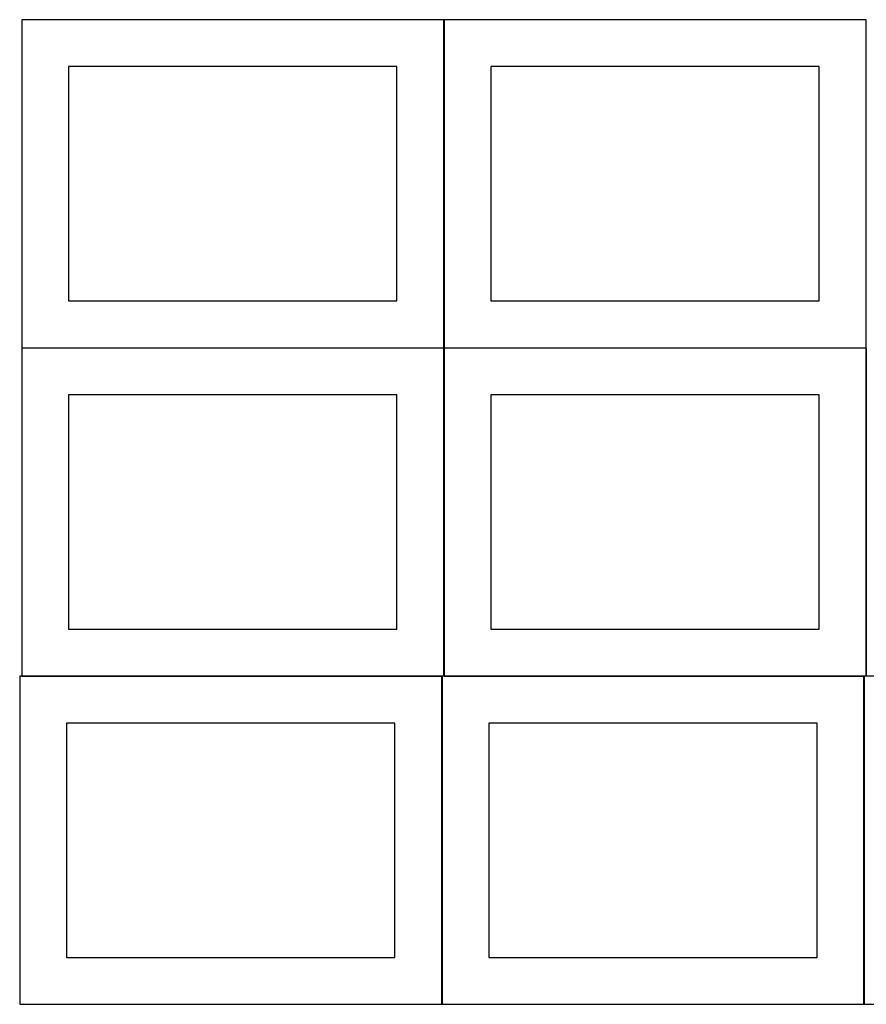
# Model space of a CAD drawing. Header units: millimetres. Extents: x 7 to 1243, y 7 to 2493.
# Tile 1 of 21: x 7 to 548, y 8 to 638. Entities that reach past the tile are written whole.
import ezdxf

# ---------------------------------------------------------------- set-up
doc = ezdxf.new("R2010")
doc.units = ezdxf.units.MM
doc.layers.add('COMMON', color=5, linetype='CONTINUOUS', true_color=0x0000ff)
doc.layers.add('CUT', color=7, linetype='CONTINUOUS', true_color=0x000000)

msp = doc.modelspace()

# ---------------------------------------------------------------- linework, layer by layer
at = {"layer": 'COMMON'}
for p, q in [((277.941928, 638.241934), (277.941928, 428.241934)), ((548.14193, 428.241934), (548.14193, 638.241934)), ((7.841928, 428.141933), (277.841928, 428.141933)), ((277.941928, 428.041933), (277.941928, 218.041933)), ((278.041929, 428.141933), (548.041929, 428.141933)), ((548.141929, 428.041933), (548.141929, 218.041933)), ((7.841928, 217.941932), (276.520933, 217.941932)), ((276.620933, 217.841932), (276.620933, 7.841932)), ((278.041929, 217.941932), (546.720934, 217.941932)), ((546.820934, 217.841932), (546.820934, 7.841932))]:
    msp.add_line(p, q, dxfattribs=at)
at = {"layer": 'CUT'}
for p, q in [((277.841928, 638.241934), (7.841928, 638.241934)), ((7.841928, 638.241934), (7.841928, 428.241934)), ((277.841928, 428.241934), (277.841928, 638.241934)), ((548.041929, 638.241934), (278.041929, 638.241934)), ((278.041929, 638.241934), (278.041929, 428.241934)), ((548.041929, 428.241934), (548.041929, 638.241934)), ((247.841928, 608.241934), (37.841928, 608.241934)), ((37.841928, 608.241934), (37.841928, 458.241934)), ((247.841928, 458.241934), (247.841928, 608.241934)), ((518.041929, 608.241934), (308.041929, 608.241934)), ((308.041929, 608.241934), (308.041929, 458.241934)), ((518.041929, 458.241934), (518.041929, 608.241934)), ((37.841928, 458.241934), (247.841928, 458.241934)), ((308.041929, 458.241934), (518.041929, 458.241934)), ((7.841928, 428.241934), (277.841928, 428.241934)), ((277.841928, 428.041933), (7.841928, 428.041933)), ((7.841928, 428.041933), (7.841928, 218.041933)), ((277.841928, 218.041933), (277.841928, 428.041933)), ((278.041929, 428.241934), (548.041929, 428.241934)), ((548.041929, 428.041933), (278.041929, 428.041933)), ((278.041929, 428.041933), (278.041929, 218.041933)), ((548.041929, 218.041933), (548.041929, 428.041933)), ((247.841928, 398.041933), (37.841928, 398.041933)), ((37.841928, 398.041933), (37.841928, 248.041933)), ((247.841928, 248.041933), (247.841928, 398.041933)), ((518.041929, 398.041933), (308.041929, 398.041933)), ((308.041929, 398.041933), (308.041929, 248.041933)), ((518.041929, 248.041933), (518.041929, 398.041933)), ((37.841928, 248.041933), (247.841928, 248.041933)), ((308.041929, 248.041933), (518.041929, 248.041933)), ((276.520933, 217.841932), (6.520933, 217.841932)), ((6.520933, 217.841932), (6.520933, 7.841932)), ((7.841928, 218.041933), (277.841928, 218.041933)), ((276.520933, 7.841932), (276.520933, 217.841932)), ((546.720934, 217.841932), (276.720934, 217.841932)), ((276.720934, 217.841932), (276.720934, 7.841932)), ((278.041929, 218.041933), (548.041929, 218.041933)), ((546.720934, 7.841932), (546.720934, 217.841932)), ((816.920935, 217.841932), (546.920935, 217.841932)), ((546.920935, 217.841932), (546.920935, 7.841932)), ((246.520933, 187.841932), (36.520933, 187.841932)), ((36.520933, 187.841932), (36.520933, 37.841932)), ((246.520933, 37.841932), (246.520933, 187.841932)), ((516.720934, 187.841932), (306.720934, 187.841932)), ((306.720934, 187.841932), (306.720934, 37.841932)), ((516.720934, 37.841932), (516.720934, 187.841932)), ((36.520933, 37.841932), (246.520933, 37.841932)), ((306.720934, 37.841932), (516.720934, 37.841932)), ((6.520933, 7.841932), (276.520933, 7.841932)), ((276.720934, 7.841932), (546.720934, 7.841932)), ((546.920935, 7.841932), (816.920935, 7.841932))]:
    msp.add_line(p, q, dxfattribs=at)

doc.saveas('drawing.dxf')
